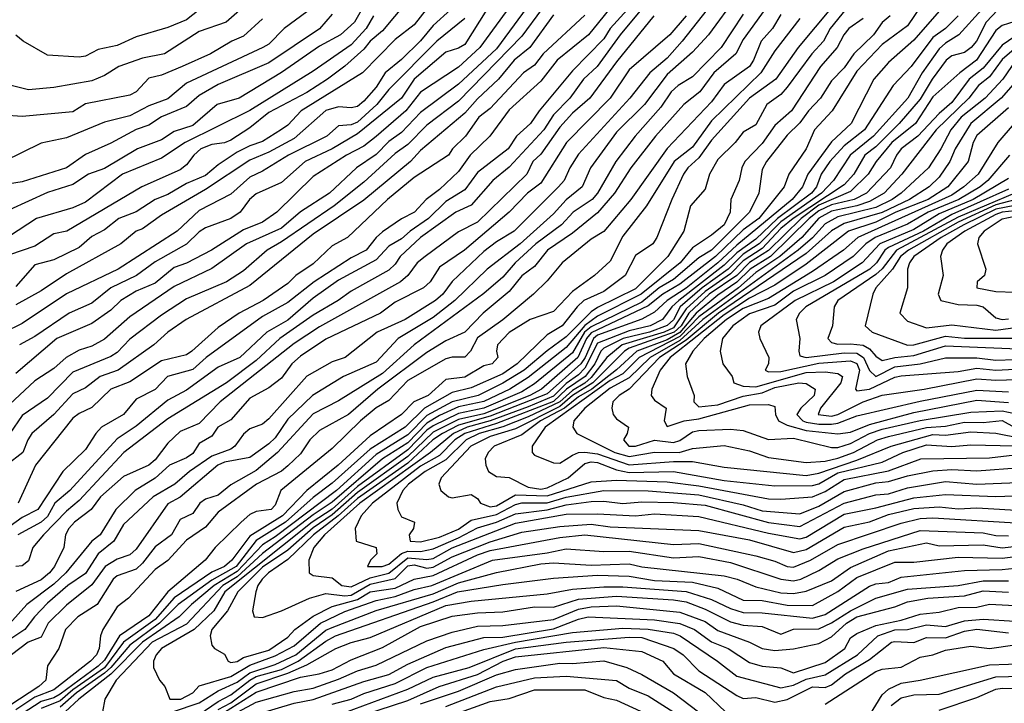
# Model space of a CAD drawing. Header units: metres. Extents: x -51132 to -49532, y -231222 to -229437.
# Tile 249 of 256: x -50975 to -50897, y -230371 to -230317. Entities that reach past the tile are written whole.
import ezdxf

# ---------------------------------------------------------------- set-up
doc = ezdxf.new("R2010")
doc.units = ezdxf.units.M
for name, color, linetype in [('CONTOUR_HALF', 8, 'Continuous'), ('CONTOUR_INDEX', 1, 'Continuous'), ('CONTOUR_INTER', 3, 'Continuous')]:
    doc.layers.add(name, color=color, linetype=linetype)

msp = doc.modelspace()

# ---------------------------------------------------------------- linework, layer by layer
at = {"layer": 'CONTOUR_HALF'}
for points, elevation in [([(-50941.58, -230311.418), (-50946.58, -230317.435), (-50947.58, -230318.241), (-50948.08, -230318.888), (-50949.58, -230320.226), (-50950.931, -230321.259), (-50952.58, -230322.297), (-50955.58, -230323.898), (-50957.08, -230325.104), (-50958.58, -230326.071), (-50959.08, -230326.288), (-50960.08, -230326.412), (-50960.954, -230326.759), (-50961.513, -230327.259), (-50962.08, -230328.024), (-50962.58, -230328.412), (-50965.624, -230329.759), (-50971.553, -230333.259), (-50972.58, -230333.477), (-50974.08, -230334.443), (-50976.08, -230335.144)], 46.5), ([(-50933.459, -230313.259), (-50937.58, -230318.859), (-50940.58, -230321.664), (-50943.58, -230323.892), (-50945.08, -230325.481), (-50946.08, -230326.187), (-50947.08, -230327.207), (-50948.647, -230328.259), (-50950.781, -230330.259), (-50953.08, -230331.74), (-50954.58, -230333.041), (-50957.34, -230334.259), (-50960.08, -230336.224), (-50963.08, -230337.634), (-50966.58, -230340.038), (-50968.58, -230341.805), (-50969.58, -230342.359), (-50970.58, -230342.672), (-50971.605, -230343.259), (-50972.58, -230344.126), (-50974.08, -230345.104), (-50976.08, -230346.962)], 43.5), ([(-50908.08, -230313.411), (-50911.19, -230317.259), (-50911.726, -230318.259), (-50912.638, -230319.259), (-50914.58, -230321.886), (-50915.08, -230322.461), (-50916.209, -230323.259), (-50917.08, -230324.861), (-50918.08, -230325.437), (-50918.698, -230326.259), (-50920.08, -230327.608), (-50920.722, -230328.759), (-50921.08, -230329.958), (-50922.228, -230331.259), (-50922.759, -230333.259), (-50924.02, -230335.259), (-50926.58, -230337.832), (-50929.58, -230339.302), (-50930.08, -230339.653), (-50932.08, -230341.629), (-50933.58, -230342.717), (-50935.392, -230344.259), (-50937.08, -230345.288), (-50939.02, -230346.259), (-50941.08, -230346.75), (-50943.08, -230347.825), (-50944.58, -230349.365), (-50947.08, -230350.911), (-50950.228, -230353.759), (-50955.08, -230357.426), (-50956.08, -230358.052), (-50958.08, -230360.17), (-50959.894, -230361.259), (-50961.688, -230362.759), (-50962.68, -230363.759), (-50965.577, -230365.759), (-50968.08, -230368.284), (-50970.614, -230370.259), (-50972.758, -230372.259)], 35.5), ([(-50928.267, -230315.259), (-50930.299, -230317.759), (-50932.783, -230319.759), (-50934.08, -230321.403), (-50936.58, -230323.679), (-50938.103, -230325.759), (-50939.663, -230327.259), (-50940.58, -230328.553), (-50942.08, -230329.969), (-50943.145, -230330.759), (-50944.049, -230331.759), (-50945.08, -230332.292), (-50946.58, -230333.332), (-50947.08, -230333.758), (-50947.88, -230334.759), (-50949.08, -230335.383), (-50951.993, -230337.259), (-50954.08, -230338.903), (-50956.08, -230340.023), (-50960.524, -230343.259), (-50961.58, -230344.213), (-50963.596, -230344.759), (-50964.58, -230345.781), (-50966.08, -230346.549), (-50967.08, -230347.76), (-50968.813, -230348.759), (-50969.274, -230349.259), (-50970.08, -230350.532), (-50971.868, -230352.259), (-50973.86, -230355.259), (-50975.08, -230355.888), (-50977.002, -230357.259)], 41.5), ([(-50957.243, -230315.259), (-50958.967, -230316.759), (-50961.08, -230317.487), (-50963.829, -230319.259), (-50965.58, -230319.586), (-50967.434, -230320.259), (-50968.58, -230320.962), (-50969.58, -230321.387), (-50972.58, -230321.913), (-50974.58, -230322.09), (-50976.58, -230321.605)], 49.5), ([(-50947.672, -230314.759), (-50948.797, -230316.759), (-50949.905, -230317.759), (-50951.58, -230318.645), (-50954.58, -230320.721), (-50957.933, -230322.759), (-50959.655, -230323.259), (-50961.58, -230324.92), (-50963.08, -230325.396), (-50964.08, -230326.06), (-50965.965, -230326.759), (-50968.58, -230328.32), (-50969.844, -230328.759), (-50971.08, -230329.592), (-50973.08, -230330.215), (-50976.08, -230331.586)], 47.5), ([(-50918.58, -230314.678), (-50920.802, -230317.759), (-50922.08, -230319.125), (-50924.08, -230320.898), (-50925.879, -230323.259), (-50928.08, -230325.445), (-50930.139, -230328.259), (-50930.816, -230329.759), (-50932.08, -230330.796), (-50933.08, -230331.894), (-50935.7, -230334.259), (-50938.321, -230336.259), (-50940.88, -230338.759), (-50942.58, -230340.087), (-50945.355, -230341.759), (-50947.08, -230343.618), (-50949.67, -230344.759), (-50952.131, -230346.259), (-50954.08, -230348.113), (-50955.08, -230349.592), (-50955.58, -230350.081), (-50957.08, -230351.146), (-50959.08, -230351.527), (-50959.627, -230351.759), (-50962.58, -230354.294), (-50963.58, -230354.829), (-50966.08, -230358.401), (-50966.58, -230358.855), (-50967.58, -230359.18), (-50968.526, -230359.759), (-50969.58, -230361.23), (-50971.58, -230362.813), (-50973.043, -230364.259), (-50973.58, -230365.344), (-50974.616, -230365.759), (-50975.932, -230366.759)], 38.5), ([(-50925.711, -230315.259), (-50927.798, -230317.759), (-50929.629, -230320.259), (-50930.691, -230321.259), (-50931.781, -230322.759), (-50933.08, -230324.08), (-50933.828, -230325.259), (-50936.58, -230328.205), (-50937.865, -230329.259), (-50939.58, -230331.209), (-50940.783, -230331.759), (-50943.576, -230333.759), (-50945.203, -230335.259), (-50945.58, -230335.868), (-50946.08, -230336.35), (-50949.08, -230337.997), (-50950.085, -230338.759), (-50952.08, -230339.913), (-50954.718, -230341.759), (-50956.58, -230343.502), (-50958.919, -230345.259), (-50963.58, -230348.088), (-50967.036, -230350.759), (-50970.58, -230354.559), (-50971.58, -230355.396), (-50973.392, -230357.259), (-50974.244, -230358.259), (-50974.58, -230359.319), (-50975.08, -230359.721), (-50975.58, -230359.766)], 40.5), ([(-50952.58, -230315.935), (-50954.371, -230317.259), (-50955.58, -230318.477), (-50956.043, -230318.759), (-50962.08, -230321.576), (-50963.58, -230322.813), (-50965.08, -230323.368), (-50966.58, -230324.144), (-50968.58, -230324.645), (-50971.58, -230325.884), (-50973.58, -230326.311), (-50976.58, -230327.787)], 48.5), ([(-50916.08, -230315.352), (-50918.08, -230318.124), (-50918.658, -230319.259), (-50920.387, -230320.759), (-50921.504, -230322.259), (-50922.768, -230323.259), (-50925.006, -230325.759), (-50926.942, -230328.259), (-50928.248, -230330.259), (-50929.58, -230331.812), (-50931.58, -230333.438), (-50933.548, -230334.759), (-50934.58, -230336.048), (-50935.58, -230336.811), (-50936.58, -230338.036), (-50938.628, -230339.759), (-50940.08, -230341.238), (-50941.58, -230341.929), (-50943.08, -230342.85), (-50946.967, -230345.759), (-50949.294, -230347.759), (-50951.58, -230349.008), (-50952.336, -230349.759), (-50953.08, -230350.856), (-50954.08, -230351.818), (-50954.58, -230352.222), (-50956.561, -230353.259), (-50959.58, -230355.486), (-50960.58, -230356.651), (-50962.08, -230357.695), (-50963.58, -230359.296), (-50964.58, -230360.002), (-50966.668, -230362.259), (-50967.58, -230362.953), (-50968.695, -230364.759), (-50968.893, -230365.259), (-50968.986, -230366.259), (-50969.212, -230366.759), (-50969.674, -230367.259), (-50972.58, -230369.517), (-50974.08, -230370.106), (-50975.58, -230371.101)], 37.5), ([(-50941.198, -230315.759), (-50942.58, -230317.003), (-50943.58, -230318.217), (-50945.08, -230319.714), (-50946.38, -230320.759), (-50947.08, -230321.898), (-50948.08, -230323.001), (-50948.58, -230323.409), (-50949.08, -230323.52), (-50950.08, -230323.443), (-50951.08, -230323.721), (-50953.58, -230325.935), (-50955.58, -230327.027), (-50957.08, -230327.653), (-50960.58, -230329.978), (-50964.08, -230331.991), (-50965.58, -230333.074), (-50966.08, -230333.268), (-50967.29, -230334.259), (-50971.58, -230336.652), (-50973.58, -230337.988), (-50975.58, -230339.077)], 45.5), ([(-50938.349, -230315.759), (-50940.08, -230318.518), (-50940.58, -230318.812), (-50941.58, -230319.117), (-50944.08, -230321.266), (-50945.08, -230322.748), (-50948.58, -230325.568), (-50950.58, -230326.769), (-50952.7, -230327.759), (-50954.58, -230329.414), (-50956.58, -230330.306), (-50957.118, -230330.759), (-50957.837, -230331.759), (-50958.58, -230332.262), (-50960.58, -230332.993), (-50961.08, -230333.319), (-50962.08, -230334.293), (-50964.58, -230335.693), (-50966.044, -230336.759), (-50968.08, -230337.758), (-50969.58, -230338.971), (-50971.369, -230339.759), (-50974.08, -230341.588), (-50975.308, -230342.259)], 44.5), ([(-50902.58, -230315.876), (-50904.58, -230318.163), (-50906.58, -230319.93), (-50907.739, -230321.259), (-50909.529, -230324.759), (-50911.08, -230326.204), (-50912.96, -230328.759), (-50913.391, -230329.759), (-50914.193, -230330.759), (-50918.58, -230334.366), (-50920.07, -230335.759), (-50922.58, -230337.778), (-50924.085, -230338.759), (-50925.08, -230339.66), (-50926.08, -230340.22), (-50929.58, -230341.5), (-50929.918, -230341.759), (-50930.563, -230343.259), (-50930.905, -230343.759), (-50933.58, -230346.132), (-50938.08, -230347.889), (-50940.58, -230348.6), (-50941.85, -230349.259), (-50942.6, -230349.759), (-50944.58, -230351.599), (-50948.58, -230354.391), (-50950.095, -230355.759), (-50952.059, -230357.259), (-50954.08, -230359.226), (-50955.595, -230360.259), (-50956.114, -230360.759), (-50956.457, -230361.259), (-50956.615, -230361.759), (-50956.863, -230363.259), (-50956.734, -230363.759), (-50956.08, -230363.811), (-50954.58, -230363.276), (-50952.362, -230362.259), (-50951.08, -230361.911), (-50949.58, -230362.093), (-50949.08, -230362.027), (-50947.58, -230361.165), (-50945.58, -230360.72), (-50944.58, -230359.715), (-50944.08, -230359.64), (-50943.08, -230359.898), (-50942.58, -230359.829), (-50941.08, -230359.002), (-50938.08, -230357.809), (-50935.58, -230357.065), (-50932.58, -230356.597), (-50930.08, -230356.422), (-50928.58, -230356.635), (-50921.58, -230356.916), (-50917.58, -230357.669), (-50914.08, -230358.664), (-50913.08, -230358.423), (-50910.08, -230356.662), (-50908.08, -230356.246), (-50906.58, -230355.658), (-50904.58, -230355.179), (-50902.58, -230355.046), (-50901.08, -230355.199), (-50899.58, -230355.138), (-50895.58, -230355.369)], 33.5), ([(-50899.185, -230315.759), (-50901.02, -230317.759), (-50902.08, -230318.413), (-50902.58, -230318.867), (-50903.911, -230320.759), (-50905.046, -230322.759), (-50907.755, -230325.759), (-50909.608, -230327.259), (-50910.917, -230329.259), (-50911.877, -230330.259), (-50915.08, -230332.53), (-50916.793, -230334.259), (-50918.08, -230335.097), (-50919.261, -230336.259), (-50921.319, -230337.759), (-50923.041, -230339.259), (-50923.58, -230340.287), (-50924.08, -230340.724), (-50925.471, -230341.259), (-50927.556, -230341.759), (-50929.08, -230342.523), (-50929.317, -230342.759), (-50929.795, -230343.759), (-50930.57, -230344.759), (-50932.046, -230345.759), (-50933.08, -230346.717), (-50937.58, -230348.47), (-50940.08, -230349.263), (-50940.88, -230349.759), (-50942.08, -230351), (-50943.58, -230351.838), (-50947.395, -230354.759), (-50948.277, -230355.759), (-50948.761, -230356.759), (-50948.682, -230357.759), (-50947.089, -230358.259), (-50947.037, -230358.759), (-50947.539, -230359.259), (-50947.791, -230359.759), (-50946.628, -230359.759), (-50946.08, -230359.573), (-50945.08, -230358.748), (-50944.58, -230358.564), (-50943.58, -230358.585), (-50942.58, -230358.362), (-50940.58, -230357.506), (-50939.08, -230356.708), (-50937.58, -230356.265), (-50936.08, -230355.595), (-50933.58, -230355.302), (-50932.08, -230354.883), (-50930.08, -230354.636), (-50929.08, -230354.604), (-50927.58, -230354.801), (-50926.08, -230354.666), (-50923.58, -230354.71), (-50921.08, -230354.917), (-50916.08, -230356.299), (-50913.58, -230356.613), (-50910.08, -230354.755), (-50907.58, -230354.108), (-50906.58, -230354.028), (-50905.08, -230353.544), (-50902.08, -230353.052), (-50899.58, -230353.249), (-50893.08, -230352.989)], 32.5), ([(-50933.08, -230316.176), (-50934.941, -230318.759), (-50936.181, -230319.759), (-50937.407, -230321.259), (-50939.08, -230322.8), (-50940.08, -230323.949), (-50943.58, -230326.899), (-50944.382, -230327.759), (-50948.08, -230330.814), (-50952.08, -230333.5), (-50957.08, -230337.555), (-50962.122, -230340.259), (-50963.56, -230341.259), (-50964.669, -230342.259), (-50967.5, -230344.259), (-50968.914, -230344.759), (-50970.08, -230345.652), (-50971.08, -230346.134), (-50972.58, -230347.753), (-50974.319, -230349.259), (-50974.65, -230349.759), (-50975.037, -230350.759), (-50976.321, -230351.759)], 42.5), ([(-50922.58, -230316.243), (-50923.858, -230317.759), (-50927.08, -230320.512), (-50928.576, -230322.759), (-50932.035, -230326.259), (-50934.08, -230329.465), (-50935.135, -230330.259), (-50936.58, -230331.771), (-50940.097, -230334.759), (-50942.08, -230336.109), (-50942.83, -230337.259), (-50943.337, -230337.759), (-50945.58, -230338.879), (-50946.746, -230339.759), (-50951.08, -230341.805), (-50953.08, -230343.134), (-50953.753, -230343.759), (-50954.58, -230344.896), (-50955.58, -230345.655), (-50957.08, -230346.456), (-50958.58, -230348.166), (-50959.612, -230348.759), (-50960.08, -230349.464), (-50961.08, -230350.054), (-50961.58, -230350.842), (-50962.08, -230351.179), (-50963.448, -230351.759), (-50964.58, -230352.793), (-50966.139, -230353.759), (-50967.687, -230355.259), (-50968.929, -230357.259), (-50969.58, -230357.767), (-50971.645, -230360.259), (-50972.58, -230361.164), (-50974.729, -230362.759), (-50976.08, -230364.298)], 39.5), ([(-50913.58, -230316.473), (-50915.58, -230319.005), (-50916.682, -230320.759), (-50920.58, -230324.559), (-50922.08, -230326.638), (-50923.525, -230327.759), (-50925.705, -230331.259), (-50927.58, -230333.669), (-50928.58, -230335.631), (-50929.825, -230336.759), (-50931.58, -230338.046), (-50933.08, -230339.627), (-50934.909, -230340.259), (-50936.58, -230341.275), (-50937.494, -230342.259), (-50937.567, -230342.759), (-50937.475, -230343.259), (-50937.916, -230343.759), (-50938.58, -230343.915), (-50940.08, -230344.812), (-50941.58, -230344.992), (-50942.971, -230346.259), (-50944.106, -230346.759), (-50945.086, -230347.759), (-50947.58, -230349.452), (-50950.11, -230351.759), (-50952.58, -230353.759), (-50954.49, -230355.759), (-50957.08, -230357.384), (-50958.497, -230359.259), (-50959.076, -230359.759), (-50960.08, -230360.22), (-50963.08, -230362.245), (-50964.58, -230363.967), (-50967.08, -230365.735), (-50968.58, -230367.769), (-50971.08, -230369.514), (-50972.08, -230370.376), (-50973.58, -230370.986)], 36.5), ([(-50906.458, -230316.259), (-50907.08, -230316.77), (-50907.762, -230317.759), (-50909.326, -230319.259), (-50910.08, -230320.352), (-50911.08, -230321.389), (-50911.949, -230322.759), (-50912.902, -230323.759), (-50913.58, -230324.719), (-50914.58, -230325.684), (-50916.223, -230327.759), (-50916.58, -230328.391), (-50916.834, -230330.259), (-50917.559, -230331.759), (-50920.576, -230334.759), (-50921.58, -230335.368), (-50923.58, -230337.094), (-50924.708, -230337.759), (-50926.08, -230338.867), (-50930.08, -230340.827), (-50930.609, -230341.259), (-50931.58, -230342.871), (-50934.58, -230345.333), (-50935.58, -230345.954), (-50938.58, -230347.266), (-50940.58, -230347.687), (-50942.58, -230348.639), (-50943.08, -230349.003), (-50944.58, -230350.539), (-50948.58, -230353.449), (-50950.58, -230355.225), (-50952.167, -230356.259), (-50959.072, -230361.759), (-50959.918, -230363.259), (-50961.477, -230364.759), (-50964.08, -230366.259), (-50964.478, -230366.759), (-50964.708, -230367.259), (-50964.712, -230367.759), (-50964.219, -230368.759), (-50963.799, -230369.259), (-50963.403, -230370.259), (-50962.551, -230370.259), (-50961.59, -230369.759), (-50961.08, -230369.206), (-50958.58, -230368.455), (-50957.08, -230367.573), (-50955.08, -230366.839), (-50953.58, -230366.034), (-50951.492, -230364.259), (-50949.58, -230363.328), (-50947.08, -230362.449), (-50945.58, -230362.147), (-50944.08, -230361.582), (-50942.683, -230361.259), (-50937.89, -230359.259), (-50933.58, -230358.693), (-50932.08, -230358.36), (-50929.08, -230358.589), (-50927.08, -230358.549), (-50923.58, -230359.084), (-50921.58, -230358.986), (-50919.08, -230359.44), (-50915.08, -230360.768), (-50914.08, -230360.901), (-50913.507, -230360.759), (-50912.08, -230360.095), (-50910.58, -230359.15), (-50908.58, -230358.373), (-50904.08, -230356.911), (-50899.08, -230357.109), (-50898.08, -230357.312), (-50897.08, -230357.333)], 34.5), ([(-50896.58, -230316.707), (-50897.58, -230317.015), (-50898.08, -230317.399), (-50899.608, -230319.759), (-50900.948, -230320.759), (-50903.08, -230322.651), (-50904.451, -230324.759), (-50906.305, -230326.259), (-50907.555, -230327.759), (-50908.193, -230328.759), (-50909.58, -230330.135), (-50912.08, -230331.226), (-50913.486, -230332.259), (-50916.08, -230334.792), (-50917.58, -230335.736), (-50918.58, -230336.762), (-50920.749, -230338.259), (-50922.359, -230339.759), (-50922.97, -230340.759), (-50923.517, -230341.259), (-50927.08, -230342.509), (-50927.462, -230342.759), (-50929.963, -230345.259), (-50931.562, -230346.259), (-50932.58, -230347.127), (-50936.08, -230348.892), (-50938.08, -230349.495), (-50939.61, -230350.259), (-50941.941, -230352.759), (-50942.143, -230353.259), (-50941.974, -230353.759), (-50941.364, -230354.259), (-50941.08, -230354.343), (-50939.58, -230354.069), (-50939.08, -230354.401), (-50938.845, -230354.759), (-50938.08, -230355.048), (-50937.58, -230354.979), (-50936.08, -230354.114), (-50933.58, -230354.182), (-50930.08, -230353.073), (-50928.08, -230352.952), (-50924.08, -230353.078), (-50921.58, -230353.383), (-50916.08, -230354.419), (-50915.08, -230354.454), (-50912.58, -230354.264), (-50911.58, -230353.841), (-50910.08, -230352.9), (-50906.58, -230352.209), (-50904.011, -230351.259), (-50898.58, -230351.172), (-50896.58, -230350.953)], 31.5), ([(-50895.317, -230317.759), (-50897.58, -230319.705), (-50898.58, -230321.069), (-50899.45, -230321.759), (-50900.213, -230322.759), (-50902.822, -230325.259), (-50905.516, -230328.759), (-50906.934, -230330.259), (-50908.08, -230330.93), (-50909.08, -230331.265), (-50911.08, -230331.683), (-50912.08, -230332.232), (-50913.422, -230333.759), (-50915.171, -230335.259), (-50917.08, -230336.523), (-50918.449, -230337.759), (-50921.58, -230340.048), (-50923.08, -230341.601), (-50926.3, -230343.259), (-50927.58, -230344.542), (-50928.58, -230345.072), (-50933.731, -230348.759), (-50934.752, -230350.259), (-50934.768, -230350.759), (-50934.58, -230350.978), (-50933.08, -230351.589), (-50932.58, -230351.614), (-50931.58, -230350.96), (-50931.08, -230350.755), (-50930.58, -230350.724), (-50929.58, -230350.867), (-50927.08, -230351.724), (-50923.58, -230351.473), (-50922.08, -230351.48), (-50919.58, -230351.927), (-50913.08, -230352.566), (-50912.08, -230352.386), (-50909.08, -230351.377), (-50906.376, -230350.259), (-50903.08, -230349.34), (-50902.08, -230349.388), (-50900.08, -230349.129), (-50898.08, -230349.227), (-50894.08, -230350.014)], 30.5), ([(-50895.58, -230320.385), (-50897.676, -230322.759), (-50900.074, -230324.759), (-50901.309, -230326.759), (-50901.718, -230327.759), (-50902.58, -230329.01), (-50903.368, -230329.759), (-50904.93, -230330.759), (-50907.08, -230331.799), (-50910.08, -230332.654), (-50911.08, -230333.23), (-50913.08, -230335.044), (-50920.016, -230339.759), (-50922.58, -230341.894), (-50924.692, -230343.259), (-50927.08, -230345.745), (-50927.88, -230346.259), (-50928.369, -230346.759), (-50928.464, -230347.259), (-50928.34, -230347.759), (-50928.08, -230348.093), (-50927.144, -230348.759), (-50927.235, -230349.259), (-50927.538, -230349.759), (-50927.116, -230350.259), (-50926.58, -230350.259), (-50925.08, -230349.773), (-50923.58, -230349.968), (-50923.08, -230349.802), (-50922.08, -230349.129), (-50921.58, -230349.021), (-50919.08, -230348.905), (-50918.08, -230349.024), (-50916.08, -230349.728), (-50914.08, -230349.627), (-50911.08, -230350.362), (-50910.58, -230350.358), (-50909.58, -230350.039), (-50908.081, -230349.259), (-50907.08, -230348.926), (-50904.08, -230348.235), (-50900.08, -230347.568), (-50897.58, -230347.455), (-50894.08, -230348.212)], 29.5), ([(-50895.356, -230323.259), (-50897.933, -230326.259), (-50899.489, -230328.759), (-50900.621, -230329.759), (-50901.58, -230330.415), (-50908.993, -230333.759), (-50910.134, -230334.759), (-50912.58, -230336.468), (-50916.08, -230338.579), (-50918.08, -230339.39), (-50919.376, -230340.259), (-50921.148, -230341.759), (-50922.06, -230342.759), (-50922.629, -230343.759), (-50922.509, -230344.759), (-50921.934, -230346.259), (-50921.976, -230346.759), (-50921.58, -230347.153), (-50920.08, -230346.998), (-50918.08, -230346.299), (-50916.58, -230346.041), (-50915.58, -230345.629), (-50913.663, -230345.259), (-50913.08, -230345.301), (-50912.38, -230345.759), (-50912.452, -230346.259), (-50913.503, -230347.259), (-50913.817, -230347.759), (-50913.362, -230348.259), (-50913.08, -230348.361), (-50912.08, -230348.524), (-50911.08, -230348.518), (-50910.58, -230348.444), (-50909.08, -230347.857), (-50904.08, -230346.703), (-50899.58, -230345.825), (-50897.08, -230345.964)], 28.5), ([(-50897.08, -230329.097), (-50899.891, -230330.759), (-50902.58, -230331.891), (-50904.58, -230333.128), (-50907.26, -230334.259), (-50908.673, -230335.759), (-50910.919, -230337.259), (-50913.948, -230338.759), (-50916.682, -230340.759), (-50916.855, -230341.259), (-50916.758, -230341.759), (-50916.032, -230343.259), (-50916.058, -230343.759), (-50916.32, -230344.259), (-50916.08, -230344.381), (-50915.08, -230344.363), (-50912.08, -230343.707), (-50909.58, -230343.526), (-50909.08, -230343.734), (-50908.867, -230344.259), (-50909.191, -230345.759), (-50909.08, -230345.874), (-50908.08, -230345.753), (-50906.08, -230344.804), (-50905.58, -230344.701), (-50901.08, -230344.353), (-50899.58, -230344.103), (-50898.08, -230344.256), (-50895.58, -230344.128)], 27.5), ([(-50896.58, -230330.273), (-50901.08, -230332.149), (-50905.943, -230334.759), (-50907.08, -230336.245), (-50907.58, -230336.704), (-50910.596, -230338.759), (-50910.87, -230339.259), (-50911, -230340.759), (-50911.365, -230341.759), (-50911.08, -230342.077), (-50910.58, -230342.198), (-50909.58, -230342.163), (-50908.58, -230342.289), (-50908.08, -230342.57), (-50907.58, -230343.157), (-50907.08, -230343.489), (-50906.08, -230343.239), (-50904.58, -230343.097), (-50902.08, -230342.335), (-50895.08, -230342.615)], 26.5), ([(-50896.58, -230331.245), (-50898.08, -230331.542), (-50900.62, -230332.759), (-50902.423, -230333.759), (-50904.567, -230335.259), (-50904.924, -230335.759), (-50905.085, -230336.259), (-50905.074, -230337.759), (-50905.688, -230339.759), (-50905.08, -230340.381), (-50903.58, -230340.9), (-50901.58, -230340.672), (-50898.08, -230341.092), (-50895.58, -230340.75)], 25.5), ([(-50896.08, -230331.993), (-50897.58, -230332.314), (-50899.021, -230333.259), (-50899.44, -230333.759), (-50899.532, -230334.259), (-50898.882, -230336.259), (-50898.998, -230336.759), (-50899.56, -230337.259), (-50899.606, -230337.759), (-50898.08, -230338.029), (-50896.58, -230338.079)], 24.5), ([(-50961.08, -230371.474), (-50959.58, -230370.437), (-50958.58, -230369.92), (-50957.08, -230368.753), (-50956.58, -230368.466), (-50954.58, -230367.904), (-50953.257, -230367.259), (-50951.08, -230365.664), (-50950.304, -230365.259), (-50942.58, -230362.551), (-50940.654, -230361.759), (-50937.08, -230361.187), (-50933.08, -230360.69), (-50929.58, -230360.46), (-50927.08, -230360.54), (-50925.08, -230360.874), (-50922.08, -230361), (-50920.08, -230361.485), (-50918.08, -230362.433), (-50916.58, -230362.445), (-50914.58, -230362.816), (-50912.58, -230362.859), (-50910.58, -230361.745), (-50909.08, -230360.638), (-50906.08, -230359.416), (-50904.58, -230359.422), (-50901.08, -230359.031), (-50897.58, -230359.113), (-50896.08, -230358.918)], 35.5), ([(-50959.58, -230371.602), (-50956.58, -230369.702), (-50953.08, -230368.502), (-50951.589, -230368.259), (-50950.58, -230367.923), (-50949.08, -230367.151), (-50946.58, -230366.177), (-50943.58, -230364.507), (-50941.08, -230363.699), (-50939.08, -230363.425), (-50937.08, -230363.358), (-50934.58, -230362.947), (-50933.08, -230362.972), (-50931.08, -230362.36), (-50928.08, -230362.119), (-50923.58, -230362.407), (-50922.58, -230362.572), (-50921.08, -230363.132), (-50919.08, -230364.154), (-50918.08, -230364.406), (-50916.58, -230364.497), (-50915.08, -230365.122), (-50914.08, -230364.711), (-50912.08, -230364.692), (-50911.08, -230364.227), (-50909.58, -230363.259), (-50907.58, -230362.277), (-50905.08, -230361.554), (-50901.08, -230361.28), (-50899.08, -230360.897), (-50897.08, -230360.903)], 36.5), ([(-50957.559, -230371.759), (-50953.58, -230370.57), (-50952.08, -230370.275), (-50948.08, -230368.853), (-50946.08, -230368.298), (-50944.58, -230367.487), (-50941.58, -230366.167), (-50938.58, -230365.386), (-50937.08, -230365.352), (-50933.08, -230364.694), (-50931.08, -230363.924), (-50930.324, -230363.759), (-50925.08, -230363.979), (-50923.08, -230364.27), (-50921.924, -230364.759), (-50920.58, -230365.722), (-50919.258, -230366.259), (-50917.58, -230367.363), (-50916.58, -230367.656), (-50915.08, -230367.777), (-50914.08, -230368.164), (-50911.58, -230367.349), (-50910.025, -230366.259), (-50909.58, -230365.407), (-50909.08, -230365.066), (-50907.58, -230364.442), (-50905.58, -230364.021), (-50904.08, -230363.535), (-50902.58, -230363.382), (-50901.08, -230363.008), (-50899.58, -230362.973), (-50898.58, -230362.757), (-50896.58, -230362.855)], 37.5), ([(-50949.58, -230371.307), (-50944.58, -230369.463), (-50942.58, -230368.504), (-50939.734, -230367.759), (-50936.08, -230366.276), (-50932.08, -230365.745), (-50927.08, -230365.354), (-50926.08, -230365.389), (-50923.546, -230366.259), (-50922.827, -230366.759), (-50921.58, -230368.016), (-50918.58, -230369.969), (-50918.08, -230370.195), (-50917.08, -230370.118), (-50915.58, -230370.497), (-50914.58, -230370.266), (-50912.58, -230369.268), (-50911.58, -230369.325), (-50911.08, -230369.112), (-50909.966, -230368.259), (-50908.08, -230367.125), (-50906.338, -230365.759), (-50906.08, -230365.686), (-50904.58, -230365.773), (-50903.58, -230365.369), (-50902.08, -230365.394), (-50900.58, -230364.866), (-50899.58, -230364.728), (-50897.08, -230365.012)], 38.5), ([(-50943.58, -230370.617), (-50940.58, -230369.629), (-50937.58, -230368.319), (-50936.08, -230367.91), (-50932.58, -230367.395), (-50931.58, -230367.426), (-50929.08, -230367.221), (-50927.276, -230367.759), (-50926.08, -230368.311), (-50923.58, -230369.742), (-50920.937, -230371.759)], 39.5), ([(-50908.08, -230371.545), (-50907.08, -230369.913), (-50906.58, -230369.466), (-50905.58, -230368.982), (-50904.075, -230368.759), (-50898.58, -230367.534), (-50895.58, -230367.437), (-50891.58, -230366.893), (-50890.58, -230367.327), (-50889.462, -230368.259), (-50888.286, -230370.259), (-50887.799, -230372.259)], 39.5), ([(-50941.08, -230371.51), (-50938.08, -230370.439), (-50936.58, -230370.196), (-50934.58, -230369.508), (-50930.58, -230369.523), (-50929.08, -230370.113), (-50928.08, -230370.329), (-50924.58, -230371.935)], 40.5), ([(-50902.58, -230371.111), (-50899.58, -230370.125), (-50898.08, -230369.474), (-50897.58, -230369.396), (-50894.58, -230369.45), (-50893.58, -230369.695), (-50892.08, -230370.338), (-50891.473, -230370.759)], 40.5)]:
    msp.add_lwpolyline(points, dxfattribs=dict(at, elevation=elevation))
at = {"layer": 'CONTOUR_INDEX'}
for points, elevation in [([(-50959.58, -230314.575), (-50962.08, -230316.566), (-50963.58, -230317.175), (-50966.08, -230317.923), (-50967.58, -230318.597), (-50969.08, -230318.908), (-50970.08, -230319.429), (-50970.58, -230319.513), (-50973.08, -230319.371), (-50975.004, -230318.259), (-50975.58, -230317.788)], 50), ([(-50940.08, -230316.457), (-50942.293, -230318.259), (-50946.08, -230322.083), (-50947.046, -230323.259), (-50948.58, -230324.661), (-50949.08, -230324.866), (-50950.08, -230324.932), (-50951.007, -230325.759), (-50954.038, -230327.259), (-50956.08, -230328.526), (-50957.08, -230329.008), (-50958.58, -230330.344), (-50961.08, -230331.633), (-50962.824, -230333.259), (-50967.49, -230336.259), (-50971.58, -230338.21), (-50975.08, -230340.568), (-50976.58, -230341.313)], 45), ([(-50925.148, -230316.259), (-50928.08, -230319.884), (-50930.187, -230322.759), (-50931.58, -230323.946), (-50932.58, -230325.051), (-50934.08, -230327.179), (-50934.705, -230327.759), (-50935.185, -230328.759), (-50939.08, -230332.56), (-50940.58, -230333.311), (-50943.226, -230335.259), (-50943.842, -230335.759), (-50944.6, -230336.759), (-50945.157, -230337.259), (-50951.58, -230340.84), (-50953.58, -230342.138), (-50959.436, -230346.759), (-50961.08, -230348.47), (-50962.58, -230349.094), (-50963.58, -230350.013), (-50964.58, -230351.345), (-50965.08, -230351.753), (-50967.08, -230352.664), (-50968.899, -230354.259), (-50969.639, -230355.259), (-50970.96, -230356.259), (-50971.393, -230356.759), (-50971.663, -230357.259), (-50971.799, -230358.259), (-50972.54, -230359.759), (-50972.917, -230360.259), (-50973.58, -230360.815), (-50975.58, -230361.756)], 40), ([(-50908.58, -230316.451), (-50909.715, -230317.259), (-50910.115, -230317.759), (-50910.629, -230318.759), (-50911.949, -230320.259), (-50914.246, -230323.759), (-50915.58, -230324.921), (-50916.58, -230326.329), (-50917.937, -230327.759), (-50918.17, -230328.259), (-50918.376, -230329.259), (-50919.051, -230330.759), (-50919.112, -230331.759), (-50919.585, -230332.759), (-50920.58, -230333.587), (-50922.08, -230334.575), (-50923.065, -230335.759), (-50926.125, -230338.259), (-50929.58, -230339.996), (-50930.58, -230340.715), (-50932.08, -230342.46), (-50935.08, -230344.821), (-50936.529, -230345.759), (-50938.58, -230346.728), (-50940.58, -230347.151), (-50942.08, -230347.83), (-50943.08, -230348.453), (-50944.58, -230349.984), (-50946.58, -230351.266), (-50950.58, -230354.687), (-50952.08, -230355.677), (-50956.08, -230358.74), (-50958.08, -230360.584), (-50959.211, -230361.259), (-50962.08, -230364.321), (-50964.804, -230365.759), (-50967.641, -230368.759), (-50968.539, -230370.259), (-50968.745, -230371.259)], 35), ([(-50896.518, -230319.759), (-50897.543, -230321.259), (-50898.94, -230322.759), (-50900.833, -230324.259), (-50901.642, -230325.259), (-50902.429, -230326.759), (-50903.416, -230328.259), (-50905.582, -230330.259), (-50906.297, -230330.759), (-50907.58, -230331.398), (-50910.58, -230332.146), (-50911.58, -230332.684), (-50912.58, -230333.79), (-50913.719, -230334.759), (-50921.268, -230340.259), (-50923.08, -230341.919), (-50925.425, -230343.259), (-50927.08, -230344.864), (-50928.58, -230345.664), (-50930.598, -230347.259), (-50931.471, -230348.259), (-50931.539, -230348.759), (-50931.219, -230349.259), (-50928.223, -230350.759), (-50927.08, -230351.076), (-50925.08, -230350.739), (-50923.142, -230350.759), (-50922.08, -230350.436), (-50919.58, -230350.214), (-50917.58, -230350.615), (-50916.08, -230351.143), (-50913.08, -230351.546), (-50911.58, -230351.432), (-50910.58, -230351.212), (-50909.353, -230350.759), (-50907.436, -230349.759), (-50906.58, -230349.499), (-50903.58, -230348.792), (-50902.08, -230348.667), (-50900.58, -230348.358), (-50899.08, -230348.401), (-50897.58, -230348.22), (-50896.58, -230348.773)], 30), ([(-50896.58, -230331.659), (-50897.58, -230331.759), (-50898.08, -230331.95), (-50900.53, -230333.259), (-50901.955, -230334.259), (-50902.318, -230334.759), (-50902.455, -230335.259), (-50902.255, -230336.759), (-50902.645, -230338.259), (-50902.446, -230338.759), (-50901.08, -230339.074), (-50899.58, -230339.108), (-50899.08, -230339.254), (-50898.08, -230340.111), (-50897.58, -230340.249), (-50897.08, -230340.188)], 25), ([(-50963.198, -230371.259), (-50961.08, -230370.551), (-50959.58, -230369.595), (-50958.08, -230368.903), (-50957.08, -230368.17), (-50955.08, -230367.525), (-50953.454, -230366.759), (-50951.08, -230364.799), (-50950.58, -230364.583), (-50947.08, -230363.257), (-50942.58, -230361.927), (-50940.58, -230361.05), (-50937.58, -230360.249), (-50934.08, -230359.568), (-50933.08, -230359.491), (-50930.08, -230359.653), (-50927.08, -230359.568), (-50926.08, -230359.783), (-50919.58, -230360.501), (-50918.55, -230360.759), (-50917.08, -230361.374), (-50915.08, -230361.85), (-50914.08, -230361.893), (-50913.08, -230361.712), (-50911.08, -230360.905), (-50909.58, -230359.86), (-50906.58, -230358.521), (-50903.58, -230357.896), (-50902.58, -230358.143), (-50899.08, -230358.061), (-50897.58, -230358.286), (-50894.58, -230357.939)], 35), ([(-50906.356, -230370.759), (-50905.58, -230370.144), (-50904.58, -230369.902), (-50902.58, -230369.85), (-50898.08, -230368.497), (-50895.08, -230368.411), (-50893.58, -230368.177), (-50892.58, -230368.471), (-50890.247, -230369.759), (-50889.395, -230371.259)], 40), ([(-50941.58, -230370.824), (-50937.58, -230369.271), (-50934.58, -230368.565), (-50932.08, -230368.427), (-50928.08, -230368.775), (-50927.08, -230369.377), (-50925.58, -230369.991), (-50920.58, -230373.185)], 40)]:
    msp.add_lwpolyline(points, dxfattribs=dict(at, elevation=elevation))
at = {"layer": 'CONTOUR_INTER'}
for points, elevation in [([(-50934.523, -230312.759), (-50938.887, -230318.759), (-50940.58, -230320.318), (-50943.58, -230322.292), (-50944.747, -230323.759), (-50947.08, -230325.784), (-50948.08, -230326.54), (-50949.444, -230327.259), (-50952.08, -230328.956), (-50954.949, -230331.759), (-50956.08, -230332.548), (-50957.58, -230333.153), (-50960.11, -230334.759), (-50962.08, -230335.802), (-50963.08, -230336.138), (-50964.58, -230337.365), (-50966.08, -230338.018), (-50967.288, -230338.759), (-50968.08, -230339.515), (-50969.58, -230340.572), (-50972.351, -230341.759), (-50975.58, -230344.524)], 44), ([(-50909.561, -230313.759), (-50913.732, -230318.759), (-50915.48, -230321.259), (-50917.573, -230322.759), (-50920.58, -230326.085), (-50921.58, -230327.482), (-50922.438, -230328.259), (-50922.793, -230328.759), (-50923.721, -230330.759), (-50924.9, -230333.759), (-50925.206, -230334.259), (-50926.58, -230335.192), (-50927.391, -230336.759), (-50929.08, -230338.024), (-50930.662, -230338.759), (-50931.203, -230339.259), (-50932.391, -230340.759), (-50933.58, -230341.467), (-50935.946, -230343.759), (-50937.08, -230344.534), (-50939.58, -230345.638), (-50941.08, -230346.027), (-50943.275, -230347.259), (-50944.812, -230348.759), (-50947.58, -230350.485), (-50950.58, -230353.194), (-50952.08, -230354.306), (-50954.271, -230356.259), (-50956.58, -230357.707), (-50958.175, -230359.759), (-50960.08, -230360.858), (-50962.756, -230362.759), (-50964.232, -230364.259), (-50966.58, -230365.98), (-50968.075, -230367.759), (-50968.58, -230368.201), (-50970.787, -230369.759), (-50972.08, -230370.883)], 36), ([(-50902.866, -230313.759), (-50905.08, -230317.048), (-50907.08, -230318.516), (-50909.08, -230320.616), (-50911.029, -230323.759), (-50912.424, -230325.259), (-50913.085, -230326.759), (-50914.449, -230328.759), (-50914.824, -230329.759), (-50916.843, -230332.259), (-50918.08, -230333.164), (-50920.27, -230335.259), (-50923.08, -230337.461), (-50924.415, -230338.259), (-50925.58, -230339.17), (-50930.08, -230341.298), (-50930.459, -230341.759), (-50931.135, -230343.259), (-50934.008, -230345.759), (-50934.939, -230346.259), (-50938.58, -230347.696), (-50940.58, -230348.161), (-50942.58, -230349.149), (-50944.58, -230351.076), (-50948.58, -230353.928), (-50950.58, -230355.688), (-50952.08, -230356.708), (-50954.08, -230358.471), (-50956.08, -230359.822), (-50958.039, -230361.759), (-50958.844, -230363.259), (-50960.089, -230364.759), (-50960.211, -230365.259), (-50960.08, -230365.997), (-50959.87, -230366.259), (-50959.08, -230366.7), (-50958.807, -230367.259), (-50958.58, -230367.355), (-50958.08, -230367.27), (-50957.58, -230366.97), (-50955.58, -230366.384), (-50954.08, -230365.355), (-50953.536, -230364.759), (-50952.08, -230363.694), (-50950.58, -230362.918), (-50948.58, -230362.374), (-50947.58, -230361.769), (-50945.58, -230361.476), (-50944.08, -230360.768), (-50942.58, -230360.485), (-50939.08, -230358.844), (-50938.08, -230358.504), (-50932.58, -230357.47), (-50930.58, -230357.27), (-50923.58, -230358.026), (-50921.58, -230357.949), (-50917.08, -230358.915), (-50915.58, -230359.341), (-50914.58, -230359.774), (-50914.08, -230359.83), (-50912.734, -230359.259), (-50910.58, -230358.03), (-50905.58, -230356.347), (-50904.08, -230355.97), (-50903.08, -230355.93), (-50896.08, -230356.353)], 34), ([(-50896.58, -230314.319), (-50898.866, -230316.759), (-50899.618, -230318.259), (-50900.036, -230318.759), (-50900.58, -230319.149), (-50901.58, -230319.416), (-50902.013, -230319.759), (-50903.12, -230321.259), (-50904.08, -230322.846), (-50905.748, -230324.759), (-50907.58, -230326.601), (-50908.441, -230327.259), (-50909.329, -230328.759), (-50910.08, -230329.605), (-50914.105, -230332.259), (-50915.08, -230333.067), (-50916.58, -230334.625), (-50918.08, -230335.614), (-50919.08, -230336.641), (-50921.08, -230338.028), (-50922.58, -230339.413), (-50923.58, -230340.895), (-50924.312, -230341.259), (-50927.643, -230342.259), (-50928.848, -230343.259), (-50930.08, -230344.845), (-50930.58, -230345.288), (-50931.58, -230345.855), (-50932.58, -230346.766), (-50935.08, -230347.939), (-50937.08, -230348.722), (-50938.95, -230349.259), (-50939.983, -230349.759), (-50941.58, -230351.344), (-50943.23, -230352.259), (-50944.529, -230353.259), (-50944.988, -230353.759), (-50945.461, -230354.759), (-50945.389, -230355.259), (-50945.08, -230355.833), (-50944.056, -230356.259), (-50944.134, -230356.759), (-50944.479, -230357.259), (-50944.406, -230357.759), (-50943.58, -230357.82), (-50942.08, -230357.442), (-50940.58, -230356.829), (-50939.58, -230356.117), (-50937.58, -230355.648), (-50936.08, -230354.868), (-50935.58, -230354.727), (-50933.58, -230354.73), (-50932.08, -230354.298), (-50929.08, -230353.773), (-50925.58, -230353.786), (-50921.58, -230354.113), (-50918.08, -230354.887), (-50916.58, -230355.371), (-50913.58, -230355.594), (-50912.08, -230354.992), (-50910.08, -230353.846), (-50907.58, -230353.144), (-50906.58, -230353.051), (-50905.08, -230352.601), (-50903.08, -230352.211), (-50901.58, -230352.092), (-50899.58, -230352.221), (-50896.08, -230351.932)], 32), ([(-50920.913, -230315.759), (-50922.882, -230318.259), (-50924.08, -230319.601), (-50925.464, -230320.759), (-50927.04, -230322.759), (-50931.08, -230327.195), (-50931.767, -230328.259), (-50932.228, -230329.259), (-50932.668, -230329.759), (-50936.173, -230333.259), (-50937.58, -230334.101), (-50938.58, -230334.88), (-50941.08, -230337.243), (-50941.821, -230338.259), (-50942.405, -230338.759), (-50944.803, -230340.259), (-50947.007, -230341.259), (-50949.544, -230343.259), (-50950.58, -230343.602), (-50952.58, -230344.74), (-50955.58, -230348.103), (-50956.08, -230348.523), (-50957.08, -230348.882), (-50957.58, -230349.309), (-50958.257, -230350.259), (-50958.58, -230350.494), (-50960.08, -230351.043), (-50961.845, -230352.259), (-50963.02, -230353.259), (-50964.719, -230354.259), (-50967.08, -230356.446), (-50967.847, -230357.759), (-50969.08, -230358.775), (-50970.08, -230360.332), (-50971.488, -230361.259), (-50973.08, -230362.66), (-50974.121, -230363.759), (-50974.864, -230364.759), (-50976.385, -230365.759)], 39), ([(-50934.019, -230315.759), (-50935.58, -230317.868), (-50940.58, -230322.997), (-50943.08, -230324.88), (-50944.58, -230326.418), (-50945.58, -230327.133), (-50948.08, -230329.384), (-50950.423, -230331.259), (-50954.58, -230334.124), (-50955.7, -230334.759), (-50957.58, -230336.406), (-50958.926, -230337.259), (-50962.08, -230338.622), (-50964.08, -230339.9), (-50966.58, -230341.815), (-50967.58, -230342.85), (-50968.08, -230343.184), (-50971.08, -230344.404), (-50973.08, -230346.461), (-50975.08, -230347.83), (-50976.07, -230349.259)], 43), ([(-50943.145, -230315.759), (-50944.08, -230316.951), (-50945.58, -230318.124), (-50948.173, -230320.759), (-50953.015, -230323.759), (-50954.08, -230324.888), (-50954.58, -230325.227), (-50956.08, -230326.19), (-50957.08, -230326.513), (-50958.08, -230327.024), (-50959.58, -230328.019), (-50960.58, -230328.874), (-50962.08, -230329.489), (-50963.58, -230330.37), (-50964.58, -230330.774), (-50966.08, -230331.738), (-50967.439, -230332.259), (-50968.58, -230333.158), (-50969.58, -230333.694), (-50970.58, -230334.564), (-50972.58, -230335.537), (-50974.08, -230335.921), (-50975.58, -230337.63)], 46), ([(-50927.231, -230315.759), (-50928.58, -230317.259), (-50929.08, -230318.062), (-50931.58, -230320.588), (-50934.198, -230323.759), (-50934.888, -230324.759), (-50935.989, -230325.759), (-50936.664, -230326.759), (-50939.08, -230328.638), (-50940.08, -230330.01), (-50941.58, -230330.928), (-50942.953, -230332.259), (-50944.409, -230333.259), (-50945.08, -230333.881), (-50946.08, -230334.456), (-50947.08, -230335.531), (-50950.08, -230337.129), (-50952.08, -230338.569), (-50954.08, -230340.314), (-50955.727, -230341.259), (-50957.87, -230343.259), (-50959.58, -230344.027), (-50962.08, -230345.834), (-50963.58, -230346.618), (-50966.08, -230348.678), (-50967.58, -230349.679), (-50971.309, -230353.759), (-50972.508, -230354.759), (-50973.08, -230355.809), (-50973.58, -230356.257), (-50975.418, -230357.259)], 41), ([(-50956.08, -230316.487), (-50957.58, -230317.864), (-50958.506, -230318.259), (-50960.196, -230319.259), (-50962.442, -230320.259), (-50964.08, -230320.945), (-50965.08, -230321.178), (-50966.074, -230322.259), (-50966.58, -230322.517), (-50970.08, -230323.211), (-50971.08, -230323.832), (-50975.08, -230324.195), (-50976.58, -230324.109)], 49), ([(-50950.58, -230316.107), (-50951.58, -230317.276), (-50955.58, -230319.971), (-50959.58, -230321.673), (-50961.08, -230322.56), (-50962.08, -230323.415), (-50964.08, -230324.225), (-50965.08, -230324.887), (-50966.08, -230325.224), (-50968.08, -230326.318), (-50970.08, -230327.221), (-50971.58, -230328.26), (-50975.08, -230329.373), (-50976.08, -230329.537)], 48), ([(-50947.307, -230316.259), (-50947.878, -230317.259), (-50949.08, -230318.544), (-50952.08, -230320.634), (-50957.08, -230323.744), (-50962.189, -230326.259), (-50964.08, -230327.497), (-50967.148, -230328.759), (-50970.08, -230330.977), (-50971.08, -230331.418), (-50973.954, -230332.259), (-50976.08, -230333.662)], 47), ([(-50918.08, -230316.122), (-50919.812, -230318.759), (-50922.08, -230321.084), (-50923.206, -230321.759), (-50923.773, -230322.259), (-50924.58, -230323.47), (-50926.617, -230325.759), (-50928.139, -230327.759), (-50929.603, -230330.259), (-50930.015, -230330.759), (-50931.514, -230331.759), (-50932.443, -230332.759), (-50934.469, -230334.259), (-50936.092, -230335.759), (-50937.08, -230336.905), (-50938.58, -230338.207), (-50944.08, -230342.258), (-50946.58, -230344.507), (-50950.08, -230346.684), (-50952.08, -230347.691), (-50954.895, -230350.759), (-50956.58, -230352.185), (-50958.58, -230353.321), (-50959.58, -230354.123), (-50960.58, -230354.441), (-50961.03, -230354.759), (-50961.58, -230355.585), (-50962.58, -230356.052), (-50963.265, -230357.259), (-50964.58, -230358.224), (-50965.58, -230359.515), (-50966.08, -230359.978), (-50967.58, -230360.508), (-50967.895, -230360.759), (-50969.157, -230362.759), (-50970.689, -230363.759), (-50971.673, -230364.759), (-50972.194, -230366.259), (-50973.08, -230367.614), (-50973.216, -230368.759), (-50973.763, -230369.259), (-50976.057, -230370.759)], 38), ([(-50930.58, -230316.203), (-50933.891, -230319.259), (-50934.58, -230320.158), (-50935.442, -230320.759), (-50938.08, -230323.569), (-50938.979, -230324.259), (-50940.023, -230325.759), (-50941.052, -230326.759), (-50941.38, -230327.259), (-50944.08, -230329.018), (-50946.201, -230330.759), (-50949.359, -230333.759), (-50950.58, -230334.44), (-50952.08, -230335.848), (-50953.454, -230336.759), (-50954.08, -230337.401), (-50956.034, -230338.759), (-50957.923, -230339.759), (-50959.58, -230340.881), (-50961.669, -230342.759), (-50962.08, -230343.028), (-50964.08, -230343.508), (-50966.58, -230345.168), (-50968.083, -230345.759), (-50969.58, -230347.201), (-50970.58, -230347.667), (-50971.08, -230348.041), (-50974.04, -230351.759), (-50975.398, -230354.759)], 42), ([(-50915.08, -230316.149), (-50915.746, -230317.259), (-50916.649, -230318.259), (-50917.252, -230319.759), (-50917.571, -230320.259), (-50919.58, -230321.679), (-50920.58, -230323.036), (-50924.08, -230326.729), (-50926.95, -230330.759), (-50929.08, -230333.295), (-50930.08, -230333.898), (-50932.389, -230335.759), (-50933.58, -230337.206), (-50934.647, -230338.259), (-50937.08, -230340.288), (-50939.08, -230341.709), (-50939.623, -230342.759), (-50940.08, -230343.218), (-50941.08, -230343.217), (-50941.58, -230343.352), (-50944.58, -230345.064), (-50946.08, -230346.641), (-50947.08, -230347.223), (-50948.327, -230348.259), (-50950.58, -230350.447), (-50954.644, -230353.759), (-50955.08, -230354.923), (-50955.405, -230355.259), (-50956.58, -230355.421), (-50957.08, -230355.658), (-50957.765, -230356.259), (-50959.831, -230358.259), (-50960.624, -230359.259), (-50963.58, -230361.778), (-50965.08, -230363.657), (-50967.378, -230365.259), (-50968.58, -230367.171), (-50969.08, -230367.645), (-50972.08, -230369.859), (-50972.58, -230370.151), (-50973.58, -230370.432), (-50975.08, -230371.421)], 37), ([(-50901.069, -230316.259), (-50902.08, -230317.249), (-50903.08, -230317.969), (-50904.798, -230320.259), (-50906.198, -230321.759), (-50908.48, -230325.259), (-50910.08, -230326.532), (-50911.229, -230327.759), (-50911.894, -230328.759), (-50912.267, -230329.759), (-50912.66, -230330.259), (-50915.369, -230332.259), (-50917.08, -230333.903), (-50918.58, -230334.979), (-50919.58, -230335.953), (-50923.158, -230338.759), (-50923.719, -230339.259), (-50924.439, -230340.259), (-50925.429, -230340.759), (-50927.08, -230341.154), (-50929.58, -230342.127), (-50930.58, -230344.103), (-50931.08, -230344.609), (-50932.08, -230345.307), (-50933.08, -230346.306), (-50935.08, -230347.163), (-50938.08, -230348.263), (-50939.906, -230348.759), (-50940.985, -230349.259), (-50942.795, -230350.759), (-50948.374, -230354.759), (-50951.168, -230357.259), (-50952.018, -230358.259), (-50952.415, -230359.259), (-50952.398, -230360.259), (-50952.08, -230360.468), (-50950.58, -230360.676), (-50949.796, -230361.259), (-50949.08, -230361.373), (-50947.58, -230360.657), (-50946.08, -230360.307), (-50944.58, -230359.082), (-50943.08, -230359.22), (-50942.58, -230359.129), (-50941.08, -230358.289), (-50936.08, -230356.356), (-50932.08, -230355.631), (-50929.58, -230355.598), (-50926.58, -230355.758), (-50925.08, -230355.595), (-50921.58, -230355.808), (-50916.08, -230357.136), (-50913.58, -230357.582), (-50913.08, -230357.441), (-50910.08, -230355.633), (-50907.58, -230355.137), (-50904.58, -230354.33), (-50902.08, -230354.084), (-50898.08, -230354.235), (-50894.58, -230354.114)], 33), ([(-50896.08, -230317.536), (-50897.58, -230318.574), (-50899.08, -230320.388), (-50900.203, -230321.259), (-50901.58, -230323.099), (-50902.58, -230323.973), (-50904.26, -230325.759), (-50905.568, -230326.759), (-50905.944, -230327.259), (-50906.42, -230328.259), (-50908.311, -230330.259), (-50909.289, -230330.759), (-50911.08, -230331.194), (-50912.08, -230331.658), (-50912.847, -230332.259), (-50915.907, -230335.259), (-50917.507, -230336.259), (-50918.58, -230337.31), (-50920.08, -230338.326), (-50921.799, -230339.759), (-50923.08, -230341.288), (-50924.08, -230341.855), (-50926.488, -230342.759), (-50928.08, -230344.217), (-50930.036, -230345.759), (-50931.08, -230346.369), (-50932.207, -230347.259), (-50934.097, -230348.259), (-50935.58, -230349.365), (-50937.773, -230350.259), (-50938.237, -230350.759), (-50938.461, -230351.259), (-50938.423, -230351.759), (-50938.21, -230352.259), (-50937.58, -230352.658), (-50936.58, -230352.734), (-50935.08, -230353.493), (-50934.08, -230353.647), (-50933.58, -230353.545), (-50931.897, -230352.759), (-50930.58, -230351.635), (-50930.08, -230351.503), (-50929.58, -230351.549), (-50928.08, -230352.13), (-50927.08, -230352.343), (-50923.58, -230352.255), (-50919.58, -230352.98), (-50915.58, -230353.382), (-50912.58, -230353.371), (-50912.08, -230353.226), (-50910.58, -230352.376), (-50907.08, -230351.53), (-50905.455, -230350.759), (-50903.58, -230350.164), (-50901.58, -230350.278), (-50900.08, -230350.162), (-50896.58, -230350.223)], 31), ([(-50897.08, -230323.524), (-50899.58, -230325.701), (-50899.888, -230326.259), (-50900.28, -230327.759), (-50901.879, -230329.759), (-50903.448, -230330.759), (-50905.991, -230331.759), (-50907.58, -230332.545), (-50909.73, -230333.259), (-50913.08, -230335.876), (-50915.58, -230337.53), (-50917.58, -230338.563), (-50919.58, -230339.893), (-50923.854, -230343.259), (-50924.632, -230344.259), (-50925.3, -230345.759), (-50925.334, -230346.259), (-50925.08, -230346.625), (-50924.162, -230347.259), (-50924.307, -230348.259), (-50924.08, -230348.701), (-50922.742, -230348.259), (-50921.58, -230348.111), (-50917.58, -230346.996), (-50916.08, -230346.964), (-50915.58, -230347.118), (-50915.514, -230347.759), (-50915.284, -230348.259), (-50914.58, -230348.602), (-50913.08, -230349.018), (-50910.58, -230349.284), (-50909.58, -230349.15), (-50908.08, -230348.555), (-50904.58, -230347.603), (-50899.58, -230346.628), (-50897.08, -230346.812)], 29), ([(-50897.006, -230327.259), (-50898.713, -230329.259), (-50899.32, -230329.759), (-50901.028, -230330.759), (-50903.445, -230331.759), (-50905.08, -230332.725), (-50907.62, -230333.759), (-50908.366, -230334.259), (-50909.362, -230335.259), (-50911.58, -230336.775), (-50914.08, -230338.019), (-50915.58, -230339.123), (-50917.58, -230339.801), (-50918.901, -230340.759), (-50919.696, -230341.759), (-50919.887, -230342.759), (-50919.678, -230343.759), (-50918.954, -230344.759), (-50918.804, -230345.259), (-50918.08, -230345.511), (-50917.08, -230345.574), (-50913.08, -230344.443), (-50911.58, -230344.381), (-50910.58, -230344.515), (-50910.206, -230344.759), (-50910.346, -230345.259), (-50911.96, -230347.259), (-50912.14, -230347.759), (-50911.08, -230347.894), (-50910.58, -230347.754), (-50908.58, -230346.746), (-50907.08, -230346.241), (-50903.758, -230345.759), (-50899.58, -230344.933), (-50898.08, -230345.037), (-50895.58, -230344.966)], 28), ([(-50897.08, -230329.951), (-50901.58, -230331.954), (-50903.808, -230333.259), (-50906.58, -230334.555), (-50906.878, -230334.759), (-50907.534, -230335.759), (-50908.052, -230336.259), (-50913.106, -230339.259), (-50913.626, -230339.759), (-50913.868, -230340.259), (-50913.594, -230341.759), (-50913.673, -230342.759), (-50913.58, -230343.119), (-50913.08, -230343.253), (-50910.08, -230342.878), (-50909.08, -230342.91), (-50908.545, -230343.259), (-50908.08, -230344.287), (-50907.58, -230344.759), (-50906.08, -230343.984), (-50904.08, -230343.757), (-50902.08, -230343.287), (-50899.58, -230343.285), (-50898.08, -230343.456), (-50895.08, -230343.353)], 27), ([(-50896.58, -230330.799), (-50898.08, -230331.186), (-50901.08, -230332.559), (-50904.986, -230334.759), (-50905.64, -230335.259), (-50906.255, -230336.259), (-50907.572, -230337.759), (-50907.813, -230338.259), (-50908.411, -230340.759), (-50907.873, -230341.259), (-50905.08, -230342.268), (-50904.58, -230342.248), (-50902.08, -230341.554), (-50900.58, -230341.716), (-50895.58, -230341.73)], 26), ([(-50959.58, -230371.077), (-50958.58, -230370.55), (-50956.58, -230369.042), (-50954.08, -230368.203), (-50952.58, -230367.541), (-50950.278, -230366.259), (-50949.08, -230365.778), (-50947.58, -230365.384), (-50941.58, -230362.853), (-50939.58, -230362.498), (-50933.58, -230361.916), (-50931.58, -230361.558), (-50929.08, -230361.366), (-50927.58, -230361.388), (-50922.58, -230361.739), (-50920.58, -230362.364), (-50919.08, -230363.094), (-50918.08, -230363.409), (-50916.58, -230363.443), (-50912.58, -230363.854), (-50911.58, -230363.56), (-50908.08, -230361.335), (-50907.58, -230361.135), (-50906.58, -230361.031), (-50905.58, -230360.612), (-50900.58, -230360.097), (-50897.58, -230360.012), (-50895.58, -230359.788)], 36), ([(-50959.08, -230371.835), (-50956.58, -230370.5), (-50953.58, -230369.652), (-50952.08, -230369.374), (-50950.08, -230368.668), (-50948.58, -230368.009), (-50947.08, -230367.571), (-50943.08, -230365.636), (-50941.08, -230364.954), (-50939.08, -230364.473), (-50937.08, -230364.443), (-50933.08, -230363.944), (-50931.08, -230363.136), (-50930.08, -230362.966), (-50928.08, -230362.872), (-50923.08, -230363.368), (-50921.08, -230364.108), (-50920.08, -230364.813), (-50917.58, -230365.757), (-50916.58, -230366.258), (-50915.58, -230366.417), (-50914.08, -230366.274), (-50912.08, -230365.851), (-50911.08, -230365.32), (-50909.895, -230364.259), (-50909.08, -230363.752), (-50906.08, -230362.946), (-50905.08, -230362.549), (-50903.458, -230362.259), (-50900.58, -230362.076), (-50899.08, -230361.693), (-50897.08, -230361.797)], 37), ([(-50950.58, -230370.637), (-50949.08, -230370.259), (-50948.08, -230369.802), (-50945.58, -230369.003), (-50943.08, -230367.75), (-50938.58, -230366.331), (-50936.08, -230365.755), (-50931.58, -230364.981), (-50927.58, -230364.641), (-50925.58, -230364.721), (-50923.58, -230365.025), (-50923.041, -230365.259), (-50920.09, -230367.259), (-50918.58, -230368.441), (-50915.08, -230369.366), (-50914.08, -230369.145), (-50913.08, -230368.666), (-50911.58, -230368.335), (-50909.028, -230366.759), (-50907.419, -230365.259), (-50906.08, -230364.778), (-50905.08, -230364.75), (-50903.58, -230364.372), (-50902.08, -230364.522), (-50900.58, -230364.059), (-50899.08, -230363.935), (-50896.58, -230364.1)], 38), ([(-50911.58, -230370.659), (-50907.58, -230368.074), (-50907.08, -230367.879), (-50905.58, -230367.72), (-50904.08, -230366.929), (-50903.08, -230366.754), (-50902.08, -230366.374), (-50900.08, -230366.062), (-50898.58, -230366.261), (-50896.58, -230365.965), (-50895.58, -230366.052), (-50894.08, -230365.828), (-50891.08, -230365.756), (-50890.08, -230366.046), (-50889.747, -230366.259), (-50888.148, -230367.759), (-50887.58, -230368.665), (-50887.11, -230369.759), (-50887.04, -230370.759)], 39), ([(-50948.08, -230371.493), (-50944.58, -230370.364), (-50942.1, -230369.259), (-50939.08, -230368.314), (-50937.057, -230367.259), (-50936.08, -230366.914), (-50929.08, -230366.179), (-50926.08, -230366.489), (-50924.431, -230367.259), (-50923.593, -230368.259), (-50921.08, -230369.734), (-50919.472, -230371.259)], 39)]:
    msp.add_lwpolyline(points, dxfattribs=dict(at, elevation=elevation))

doc.saveas('drawing.dxf')
